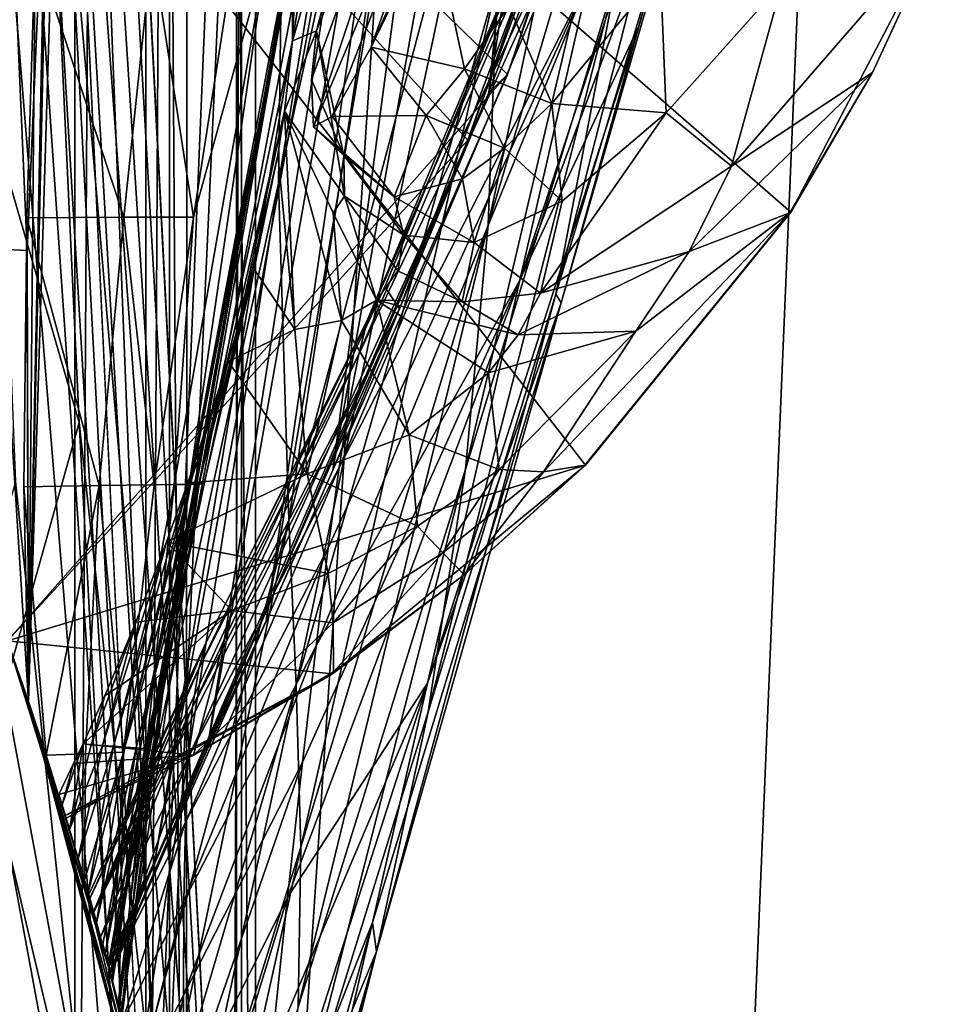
# Model space of a CAD drawing. Header units: metres. Extents: x -904 to 0, y -908 to 0.
# Tile 34 of 153: x -60 to -26, y -800 to -764. Entities that reach past the tile are written whole.
import ezdxf

# ---------------------------------------------------------------- set-up
doc = ezdxf.new("R2010")
doc.units = ezdxf.units.M

msp = doc.modelspace()

# ---------------------------------------------------------------- linework, layer by layer
at = {"layer": 'None012'}
for points in [[(-51.518902, -163.519562, 2063.059814), (-51.518902, -836.377136, 2063.059814), (-4.519207, -133.377289, 2063.059814)], [(-51.518902, -836.377136, 2063.059814), (-34.448139, -844.306091, 2063.059814), (-4.519207, -133.377289, 2063.059814)], [(-34.448139, -844.306091, 163.059708), (-51.518902, -836.377136, 163.059708), (-4.519207, -133.377289, 163.059708)], [(-4.519207, -133.377289, 163.059708), (-51.518902, -836.377136, 163.059708), (-51.518902, -163.519562, 163.059708)], [(-4.519207, -133.377289, 2063.059814), (-34.448139, -844.306091, 2063.059814), (-4.519207, -887.377258, 2063.059814)], [(-4.519207, -887.377258, 163.059708), (-34.448139, -844.306091, 163.059708), (-4.519207, -133.377289, 163.059708)], [(-51.518902, -836.377136, 163.059708), (-51.518902, -495.105316, 182.490662), (-51.518902, -163.519562, 163.059708)], [(-51.518902, -529.971802, 2043.136353), (-51.518902, -836.377136, 2063.059814), (-51.518902, -163.519562, 2063.059814)], [(-51.518902, -578.441589, 184.0103), (-51.518902, -495.105316, 182.490662), (-51.518902, -836.377136, 163.059708)], [(-51.518902, -529.971802, 2043.136353), (-51.518902, -597.166199, 2041.009888), (-51.518902, -836.377136, 2063.059814)], [(-51.518902, -661.575134, 188.995483), (-51.518902, -578.441589, 184.0103), (-51.518902, -836.377136, 163.059708)], [(-51.518902, -597.166199, 2041.009888), (-51.518902, -664.251099, 2036.626343), (-51.518902, -836.377136, 2063.059814)], [(-51.518902, -836.377136, 163.059708), (-51.518902, -744.290833, 197.420395), (-51.518902, -661.575134, 188.995483)], [(-51.518902, -836.377136, 2063.059814), (-51.518902, -664.251099, 2036.626343), (-51.518902, -731.150818, 2029.990601)], [(-38.148144, -724.344116, 1512.607178), (-42.403435, -766.37677, 1563.961304), (-33.535603, -709.313354, 1512.606567)], [(-42.403435, -766.37677, 1563.961304), (-37.204323, -752.493896, 1563.672852), (-33.535603, -709.313354, 1512.606567)], [(-42.440201, -737.342468, 1512.586548), (-48.161568, -780.30249, 1564.273438), (-38.148144, -724.344116, 1512.607178)], [(-48.161568, -780.30249, 1564.273438), (-42.403435, -766.37677, 1563.961304), (-38.148144, -724.344116, 1512.607178)], [(-50.06657, -763.456238, 1512.396606), (-43.142933, -727.233459, 1458.837891), (-50.159603, -769.724976, 1512.290527)], [(-43.142933, -727.233459, 1458.837891), (-42.75631, -735.71936, 1458.678223), (-50.159603, -769.724976, 1512.290527)], [(-60.147358, -786.601135, 619.08136), (-77.053406, -730.96405, 619.524048), (-38.850876, -780.125, 618.523682)], [(-77.053406, -730.96405, 619.524048), (-31.284773, -770.797302, 618.325562), (-38.850876, -780.125, 618.523682)], [(-77.053406, -730.96405, 619.524048), (-25.713488, -760.130737, 618.179688), (-31.284773, -770.797302, 618.325562)], [(-77.029442, -731.059204, 659.296692), (-43.17659, -768.136292, 660.183167), (-32.151726, -736.880066, 660.471863)], [(-77.029442, -731.059204, 659.296692), (-60.147358, -786.601135, 659.73877), (-43.17659, -768.136292, 660.183167)], [(-60.147358, -786.601135, 1566.078247), (-76.997208, -731.187134, 1566.519531), (-41.721039, -765.720886, 1565.595703)], [(-41.721039, -765.720886, 1565.595703), (-76.997208, -731.187134, 1566.519531), (-29.892569, -731.531494, 1565.286011)], [(-54.639091, -806.179321, 2019.829834), (-57.60709, -731.150818, 2029.990601), (-59.368553, -788.836304, 2022.436035)], [(-57.60709, -731.150818, 2029.990601), (-58.697273, -755.561157, 2027.002075), (-59.368553, -788.836304, 2022.436035)], [(-51.518902, -731.150818, 2029.990601), (-57.60709, -731.150818, 2029.990601), (-54.639091, -806.179321, 2019.829834)], [(-51.857319, -826.377136, 2016.598511), (-51.518902, -731.150818, 2029.990601), (-54.639091, -806.179321, 2019.829834)], [(-51.518902, -731.150818, 2029.990601), (-51.857319, -826.377136, 2016.598511), (-51.518902, -836.377136, 2063.059814)], [(-41.721039, -765.720886, 1565.595703), (-29.892569, -731.531494, 1565.286011), (-31.304676, -734.720276, 1563.336548)], [(-31.304676, -734.720276, 1563.336548), (-37.204323, -752.493896, 1563.672852), (-41.721039, -765.720886, 1565.595703)], [(-50.159603, -769.724976, 1512.290527), (-42.75631, -735.71936, 1458.678223), (-49.775978, -782.145752, 1512.014526)], [(-42.75631, -735.71936, 1458.678223), (-42.118557, -753.309204, 1458.262085), (-49.775978, -782.145752, 1512.014526)], [(-34.397087, -754.94989, 1235.038208), (-36.884186, -763.938843, 1291.016357), (-28.771908, -736.210815, 1235.203735)], [(-28.771908, -736.210815, 1235.203735), (-36.884186, -763.938843, 1291.016357), (-32.002575, -747.283875, 1291.293457)], [(-32.151726, -736.880066, 660.471863), (-43.17659, -768.136292, 660.183167), (-36.128426, -749.013123, 662.231018)], [(-44.380733, -743.043213, 1512.568237), (-50.618698, -785.863831, 1564.404785), (-42.440201, -737.342468, 1512.586548)], [(-50.618698, -785.863831, 1564.404785), (-48.161568, -780.30249, 1564.273438), (-42.440201, -737.342468, 1512.586548)], [(-36.167118, -750.144226, 1403.017212), (-42.428387, -771.265564, 1457.717163), (-35.38895, -738.380615, 1403.328003)], [(-42.428387, -771.265564, 1457.717163), (-42.099602, -762.271667, 1458.005737), (-35.38895, -738.380615, 1403.328003)], [(-38.738796, -762.229858, 1122.27124), (-41.262756, -773.305237, 1234.858765), (-30.516544, -740.563293, 1122.275757)], [(-41.262756, -773.305237, 1234.858765), (-34.397087, -754.94989, 1235.038208), (-30.516544, -740.563293, 1122.275757)], [(-54.391674, -807.381042, 206.19664), (-59.369106, -788.834717, 203.403824), (-58.293789, -741.228821, 197.045486)], [(-59.369106, -788.834717, 203.403824), (-59.118362, -761.075378, 199.554916), (-58.293789, -741.228821, 197.045486)], [(-54.391674, -807.381042, 206.19664), (-58.293789, -741.228821, 197.045486), (-51.518902, -744.290833, 197.420395)], [(-46.141464, -748.19281, 1512.544556), (-52.788399, -790.608582, 1564.519897), (-44.380733, -743.043213, 1512.568237)], [(-52.788399, -790.608582, 1564.519897), (-50.618698, -785.863831, 1564.404785), (-44.380733, -743.043213, 1512.568237)], [(-49.437557, -760.029907, 355.829773), (-49.64748, -764.479431, 382.370331), (-43.266453, -742.725403, 360.628571)], [(-43.266453, -742.725403, 360.628571), (-49.64748, -764.479431, 382.370331), (-48.754234, -764.107483, 399.004181)], [(-43.266453, -742.725403, 360.628571), (-48.754234, -764.107483, 399.004181), (-42.184574, -747.606567, 411.25824)], [(-51.518902, -826.377136, 209.241592), (-54.391674, -807.381042, 206.19664), (-51.518902, -744.290833, 197.420395)], [(-51.518902, -826.377136, 209.241592), (-51.518902, -744.290833, 197.420395), (-51.518902, -836.377136, 163.059708)], [(-35.726746, -759.825867, 1347.017578), (-39.942478, -773.817383, 1402.291626), (-32.66737, -745.377441, 1347.356445)], [(-39.942478, -773.817383, 1402.291626), (-37.67421, -761.990906, 1402.671875), (-32.66737, -745.377441, 1347.356445)], [(-36.884186, -763.938843, 1291.016357), (-39.739635, -774.133057, 1346.647705), (-32.002575, -747.283875, 1291.293457)], [(-32.002575, -747.283875, 1291.293457), (-39.739635, -774.133057, 1346.647705), (-35.726746, -759.825867, 1347.017578)], [(-48.754234, -764.107483, 399.004181), (-48.942719, -765.902832, 412.351929), (-42.184574, -747.606567, 411.25824)], [(-42.184574, -747.606567, 411.25824), (-48.942719, -765.902832, 412.351929), (-48.871204, -767.647949, 437.553009)], [(-42.184574, -747.606567, 411.25824), (-48.871204, -767.647949, 437.553009), (-42.3181, -752.13501, 462.151733)], [(-36.043053, -750.065002, 893.994568), (-35.719692, -748.137146, 778.19519), (-46.869392, -774.721619, 893.730957)], [(-35.719692, -748.137146, 778.19519), (-46.240086, -773.548706, 777.866516), (-46.869392, -774.721619, 893.730957)], [(-35.719692, -748.137146, 778.19519), (-36.128426, -749.013123, 662.231018), (-46.240086, -773.548706, 777.866516)], [(-47.692192, -752.776917, 1512.515503), (-54.719929, -794.711975, 1564.621704), (-46.141464, -748.19281, 1512.544556)], [(-54.719929, -794.711975, 1564.621704), (-52.788399, -790.608582, 1564.519897), (-46.141464, -748.19281, 1512.544556)], [(-36.128426, -749.013123, 662.231018), (-45.699844, -774.359009, 661.700562), (-46.240086, -773.548706, 777.866516)], [(-43.17659, -768.136292, 660.183167), (-45.699844, -774.359009, 661.700562), (-36.128426, -749.013123, 662.231018)], [(-47.202351, -776.02948, 951.293335), (-36.043053, -750.065002, 893.994568), (-46.869392, -774.721619, 893.730957)], [(-47.202351, -776.02948, 951.293335), (-37.030994, -754.654114, 1008.65741), (-36.043053, -750.065002, 893.994568)], [(-37.67421, -761.990906, 1402.671875), (-43.266304, -780.262939, 1457.396484), (-36.167118, -750.144226, 1403.017212)], [(-43.266304, -780.262939, 1457.396484), (-42.428387, -771.265564, 1457.717163), (-36.167118, -750.144226, 1403.017212)], [(-48.871204, -767.647949, 437.553009), (-48.177635, -767.267151, 462.802124), (-42.3181, -752.13501, 462.151733)], [(-42.3181, -752.13501, 462.151733), (-48.177635, -767.267151, 462.802124), (-46.743496, -764.715271, 488.272614)], [(-42.3181, -752.13501, 462.151733), (-46.743496, -764.715271, 488.272614), (-43.040825, -756.325439, 513.269653)], [(-37.204323, -752.493896, 1563.672852), (-42.403435, -766.37677, 1563.961304), (-41.721039, -765.720886, 1565.595703)], [(-48.948143, -756.808167, 1512.481201), (-56.187828, -797.931396, 1564.700195), (-47.692192, -752.776917, 1512.515503)], [(-56.187828, -797.931396, 1564.700195), (-54.719929, -794.711975, 1564.621704), (-47.692192, -752.776917, 1512.515503)], [(-49.775978, -782.145752, 1512.014526), (-42.118557, -753.309204, 1458.262085), (-49.512054, -788.228088, 1511.844482)], [(-42.118557, -753.309204, 1458.262085), (-42.099602, -762.271667, 1458.005737), (-49.512054, -788.228088, 1511.844482)], [(-47.551991, -777.846741, 1008.583862), (-47.924232, -780.20752, 1065.581543), (-37.030994, -754.654114, 1008.65741)], [(-37.030994, -754.654114, 1008.65741), (-47.924232, -780.20752, 1065.581543), (-38.738796, -762.229858, 1122.27124)], [(-47.202351, -776.02948, 951.293335), (-47.551991, -777.846741, 1008.583862), (-37.030994, -754.654114, 1008.65741)], [(-34.397087, -754.94989, 1235.038208), (-41.262756, -773.305237, 1234.858765), (-36.884186, -763.938843, 1291.016357)], [(-60.41288, -772.156982, 1972.321899), (-59.42276, -772.208191, 2024.78894), (-60.141026, -755.483398, 1973.981445)], [(-59.42276, -772.208191, 2024.78894), (-58.697273, -755.561157, 2027.002075), (-60.141026, -755.483398, 1973.981445)], [(-59.368553, -788.836304, 2022.436035), (-58.697273, -755.561157, 2027.002075), (-59.42276, -772.208191, 2024.78894)], [(-46.743496, -764.715271, 488.272614), (-44.482899, -760.014526, 513.374939), (-43.040825, -756.325439, 513.269653)], [(-56.63446, -797.778381, 1558.626709), (-56.434204, -798.56604, 1564.714233), (-48.948143, -756.808167, 1512.481201)], [(-50.06657, -763.456238, 1512.396606), (-56.63446, -797.778381, 1558.626709), (-48.948143, -756.808167, 1512.481201)], [(-56.434204, -798.56604, 1564.714233), (-56.187828, -797.931396, 1564.700195), (-48.948143, -756.808167, 1512.481201)], [(-49.64748, -764.479431, 382.370331), (-49.437557, -760.029907, 355.829773), (-49.647167, -761.132629, 355.932312)], [(-43.308372, -765.51416, 498.041168), (-44.482899, -760.014526, 513.374939), (-46.743496, -764.715271, 488.272614)], [(-41.670536, -763.201599, 511.794922), (-44.482899, -760.014526, 513.374939), (-43.308372, -765.51416, 498.041168)], [(-39.739635, -774.133057, 1346.647705), (-39.942478, -773.817383, 1402.291626), (-35.726746, -759.825867, 1347.017578)], [(-28.269217, -765.641357, 617.781982), (-25.757872, -760.188782, 617.787292), (-33.46207, -769.098328, 556.641113)], [(-25.757872, -760.188782, 617.787292), (-31.603685, -762.340027, 559.548889), (-33.46207, -769.098328, 556.641113)], [(-31.284773, -770.797302, 618.325562), (-25.713488, -760.130737, 618.179688), (-28.269217, -765.641357, 617.781982)], [(-25.713488, -760.130737, 618.179688), (-25.757872, -760.188782, 617.787292), (-28.269217, -765.641357, 617.781982)], [(-59.118362, -761.075378, 199.554916), (-59.435623, -770.999451, 200.885544), (-55.859333, -770.974304, 252.723526)], [(-59.435623, -770.999451, 200.885544), (-59.118362, -761.075378, 199.554916), (-59.369106, -788.834717, 203.403824)], [(-59.118362, -761.075378, 199.554916), (-55.859333, -770.974304, 252.723526), (-54.814293, -761.069214, 251.522186)], [(-54.814293, -761.069214, 251.522186), (-55.859333, -770.974304, 252.723526), (-53.292446, -770.980896, 304.715729)], [(-51.752598, -761.100952, 303.663177), (-54.814293, -761.069214, 251.522186), (-53.292446, -770.980896, 304.715729)], [(-53.292446, -770.980896, 304.715729), (-54.002312, -780.839905, 331.766052), (-50.580025, -761.11676, 329.784302)], [(-50.580025, -761.11676, 329.784302), (-54.002312, -780.839905, 331.766052), (-53.449905, -780.828613, 357.744537)], [(-53.449905, -780.828613, 357.744537), (-49.647167, -761.132629, 355.932312), (-50.580025, -761.11676, 329.784302)], [(-53.082306, -780.817322, 383.739746), (-49.647167, -761.132629, 355.932312), (-53.449905, -780.828613, 357.744537)], [(-51.752598, -761.100952, 303.663177), (-53.292446, -770.980896, 304.715729), (-50.580025, -761.11676, 329.784302)], [(-53.082306, -780.817322, 383.739746), (-49.64748, -764.479431, 382.370331), (-49.647167, -761.132629, 355.932312)], [(-49.512054, -788.228088, 1511.844482), (-42.099602, -762.271667, 1458.005737), (-49.336334, -794.204224, 1511.653198)], [(-42.099602, -762.271667, 1458.005737), (-42.428387, -771.265564, 1457.717163), (-49.336334, -794.204224, 1511.653198)], [(-38.738796, -762.229858, 1122.27124), (-48.329102, -783.167053, 1122.266479), (-48.77623, -786.776123, 1178.625977)], [(-41.262756, -773.305237, 1234.858765), (-38.738796, -762.229858, 1122.27124), (-48.77623, -786.776123, 1178.625977)], [(-47.924232, -780.20752, 1065.581543), (-48.329102, -783.167053, 1122.266479), (-38.738796, -762.229858, 1122.27124)], [(-39.942478, -773.817383, 1402.291626), (-44.641811, -789.209961, 1457.043457), (-37.67421, -761.990906, 1402.671875)], [(-44.641811, -789.209961, 1457.043457), (-43.266304, -780.262939, 1457.396484), (-37.67421, -761.990906, 1402.671875)], [(-36.080875, -761.959167, 535.995789), (-41.670536, -763.201599, 511.794922), (-40.089626, -766.782837, 509.644165)], [(-35.875694, -767.130005, 533.19458), (-36.080875, -761.959167, 535.995789), (-40.089626, -766.782837, 509.644165)], [(-31.603685, -762.340027, 559.548889), (-36.080875, -761.959167, 535.995789), (-35.875694, -767.130005, 533.19458)], [(-33.46207, -769.098328, 556.641113), (-31.603685, -762.340027, 559.548889), (-35.875694, -767.130005, 533.19458)], [(-40.089626, -766.782837, 509.644165), (-41.670536, -763.201599, 511.794922), (-43.308372, -765.51416, 498.041168)], [(-56.411865, -798.545044, 1553.963989), (-56.63446, -797.778381, 1558.626709), (-50.06657, -763.456238, 1512.396606)], [(-50.159603, -769.724976, 1512.290527), (-56.411865, -798.545044, 1553.963989), (-50.06657, -763.456238, 1512.396606)], [(-49.64748, -764.479431, 382.370331), (-49.934734, -767.066589, 398.511475), (-48.754234, -764.107483, 399.004181)], [(-48.754234, -764.107483, 399.004181), (-49.934734, -767.066589, 398.511475), (-47.725121, -770.204407, 427.638123)], [(-48.942719, -765.902832, 412.351929), (-48.754234, -764.107483, 399.004181), (-47.752602, -768.703613, 427.716797)], [(-47.752602, -768.703613, 427.716797), (-48.754234, -764.107483, 399.004181), (-47.725121, -770.204407, 427.638123)], [(-39.739635, -774.133057, 1346.647705), (-36.884186, -763.938843, 1291.016357), (-44.664509, -788.152039, 1346.246948)], [(-36.884186, -763.938843, 1291.016357), (-41.262756, -773.305237, 1234.858765), (-44.664509, -788.152039, 1346.246948)], [(-49.934734, -767.066589, 398.511475), (-49.64748, -764.479431, 382.370331), (-53.082306, -780.817322, 383.739746)], [(-46.743496, -764.715271, 488.272614), (-48.177635, -767.267151, 462.802124), (-44.720264, -767.226807, 484.151367)], [(-46.743496, -764.715271, 488.272614), (-44.720264, -767.226807, 484.151367), (-43.308372, -765.51416, 498.041168)], [(-44.720264, -767.226807, 484.151367), (-41.833057, -768.431458, 496.251923), (-43.308372, -765.51416, 498.041168)], [(-43.308372, -765.51416, 498.041168), (-41.833057, -768.431458, 496.251923), (-40.089626, -766.782837, 509.644165)], [(-56.35276, -798.875366, 1565.978882), (-60.147358, -786.601135, 1566.078247), (-41.721039, -765.720886, 1565.595703)], [(-41.721039, -765.720886, 1565.595703), (-42.403435, -766.37677, 1563.961304), (-56.35276, -798.875366, 1565.978882)], [(-48.871204, -767.647949, 437.553009), (-48.942719, -765.902832, 412.351929), (-47.752602, -768.703613, 427.716797)], [(-33.46207, -769.098328, 556.641113), (-35.026814, -772.246826, 555.187195), (-28.269217, -765.641357, 617.781982)], [(-35.026814, -772.246826, 555.187195), (-31.313095, -770.815674, 617.776672), (-28.269217, -765.641357, 617.781982)], [(-28.269217, -765.641357, 617.781982), (-31.313095, -770.815674, 617.776672), (-31.284773, -770.797302, 618.325562)], [(-42.403435, -766.37677, 1563.961304), (-48.161568, -780.30249, 1564.273438), (-56.35276, -798.875366, 1565.978882)], [(-41.833057, -768.431458, 496.251923), (-39.708961, -770.387207, 507.493408), (-40.089626, -766.782837, 509.644165)], [(-40.089626, -766.782837, 509.644165), (-39.708961, -770.387207, 507.493408), (-35.875694, -767.130005, 533.19458)], [(-52.899723, -780.80603, 409.74765), (-49.934734, -767.066589, 398.511475), (-53.082306, -780.817322, 383.739746)], [(-50.177612, -768.674927, 408.842926), (-49.934734, -767.066589, 398.511475), (-52.899723, -780.80603, 409.74765)], [(-49.934734, -767.066589, 398.511475), (-50.177612, -768.674927, 408.842926), (-49.553513, -775.123108, 452.341736)], [(-47.725121, -770.204407, 427.638123), (-49.934734, -767.066589, 398.511475), (-48.137726, -770.815979, 427.598785)], [(-49.934734, -767.066589, 398.511475), (-47.839607, -774.79187, 452.971344), (-48.137726, -770.815979, 427.598785)], [(-47.839607, -774.79187, 452.971344), (-49.934734, -767.066589, 398.511475), (-49.553513, -775.123108, 452.341736)], [(-48.177635, -767.267151, 462.802124), (-48.871204, -767.647949, 437.553009), (-45.896664, -770.230164, 455.489929)], [(-48.177635, -767.267151, 462.802124), (-45.896664, -770.230164, 455.489929), (-44.720264, -767.226807, 484.151367)], [(-44.720264, -767.226807, 484.151367), (-45.896664, -770.230164, 455.489929), (-43.382336, -769.558777, 482.73465)], [(-43.382336, -769.558777, 482.73465), (-41.833057, -768.431458, 496.251923), (-44.720264, -767.226807, 484.151367)], [(-39.708961, -770.387207, 507.493408), (-40.508709, -773.775452, 505.342682), (-35.875694, -767.130005, 533.19458)], [(-35.875694, -767.130005, 533.19458), (-40.508709, -773.775452, 505.342682), (-33.46207, -769.098328, 556.641113)], [(-48.871204, -767.647949, 437.553009), (-47.752602, -768.703613, 427.716797), (-45.896664, -770.230164, 455.489929)], [(-60.147358, -786.601135, 659.73877), (-56.414165, -798.641907, 659.836548), (-43.17659, -768.136292, 660.183167)], [(-43.17659, -768.136292, 660.183167), (-56.414165, -798.641907, 659.836548), (-45.699844, -774.359009, 661.700562)], [(-43.382336, -769.558777, 482.73465), (-42.944664, -771.908081, 481.317932), (-41.833057, -768.431458, 496.251923)], [(-42.944664, -771.908081, 481.317932), (-39.708961, -770.387207, 507.493408), (-41.833057, -768.431458, 496.251923)], [(-51.048695, -772.891479, 437.13739), (-50.177612, -768.674927, 408.842926), (-52.902496, -780.794739, 435.764252)], [(-52.902496, -780.794739, 435.764252), (-50.177612, -768.674927, 408.842926), (-52.899723, -780.80603, 409.74765)], [(-49.553513, -775.123108, 452.341736), (-50.177612, -768.674927, 408.842926), (-51.048695, -772.891479, 437.13739)], [(-45.896664, -770.230164, 455.489929), (-47.752602, -768.703613, 427.716797), (-45.535736, -771.645874, 454.86026)], [(-47.752602, -768.703613, 427.716797), (-47.725121, -770.204407, 427.638123), (-45.535736, -771.645874, 454.86026)], [(-40.508709, -773.775452, 505.342682), (-35.026814, -772.246826, 555.187195), (-33.46207, -769.098328, 556.641113)], [(-45.896664, -770.230164, 455.489929), (-42.944664, -771.908081, 481.317932), (-43.382336, -769.558777, 482.73465)], [(-55.389458, -802.92572, 1547.782959), (-56.411865, -798.545044, 1553.963989), (-50.159603, -769.724976, 1512.290527)], [(-49.775978, -782.145752, 1512.014526), (-55.389458, -802.92572, 1547.782959), (-50.159603, -769.724976, 1512.290527)], [(-48.137726, -770.815979, 427.598785), (-46.551662, -774.037537, 453.600983), (-47.725121, -770.204407, 427.638123)], [(-45.535736, -771.645874, 454.86026), (-47.725121, -770.204407, 427.638123), (-45.765175, -772.953369, 454.230621)], [(-47.725121, -770.204407, 427.638123), (-46.551662, -774.037537, 453.600983), (-45.765175, -772.953369, 454.230621)], [(-45.535736, -771.645874, 454.86026), (-42.944664, -771.908081, 481.317932), (-45.896664, -770.230164, 455.489929)], [(-40.508709, -773.775452, 505.342682), (-39.708961, -770.387207, 507.493408), (-42.944664, -771.908081, 481.317932)], [(-59.435623, -770.999451, 200.885544), (-59.538773, -780.915161, 202.265442), (-56.763744, -780.87384, 253.970428)], [(-59.538773, -780.915161, 202.265442), (-59.435623, -770.999451, 200.885544), (-59.369106, -788.834717, 203.403824)], [(-59.435623, -770.999451, 200.885544), (-56.763744, -780.87384, 253.970428), (-55.859333, -770.974304, 252.723526)], [(-55.859333, -770.974304, 252.723526), (-56.763744, -780.87384, 253.970428), (-54.73909, -780.851257, 305.808197)], [(-55.859333, -770.974304, 252.723526), (-54.73909, -780.851257, 305.808197), (-53.292446, -770.980896, 304.715729)], [(-53.292446, -770.980896, 304.715729), (-54.73909, -780.851257, 305.808197), (-54.002312, -780.839905, 331.766052)], [(-48.137726, -770.815979, 427.598785), (-47.839607, -774.79187, 452.971344), (-46.551662, -774.037537, 453.600983)], [(-36.990978, -775.186584, 553.733276), (-40.396099, -780.372925, 581.436523), (-31.313095, -770.815674, 617.776672)], [(-40.396099, -780.372925, 581.436523), (-38.873219, -780.123779, 617.766052), (-31.313095, -770.815674, 617.776672)], [(-31.313095, -770.815674, 617.776672), (-38.873219, -780.123779, 617.766052), (-31.284773, -770.797302, 618.325562)], [(-31.284773, -770.797302, 618.325562), (-38.873219, -780.123779, 617.766052), (-38.850876, -780.125, 618.523682)], [(-36.990978, -775.186584, 553.733276), (-31.313095, -770.815674, 617.776672), (-35.026814, -772.246826, 555.187195)], [(-49.336334, -794.204224, 1511.653198), (-42.428387, -771.265564, 1457.717163), (-49.42749, -800.103394, 1511.44043)], [(-42.428387, -771.265564, 1457.717163), (-43.266304, -780.262939, 1457.396484), (-49.42749, -800.103394, 1511.44043)], [(-45.765175, -772.953369, 454.230621), (-43.39238, -774.095215, 479.901245), (-45.535736, -771.645874, 454.86026)], [(-43.39238, -774.095215, 479.901245), (-42.944664, -771.908081, 481.317932), (-45.535736, -771.645874, 454.86026)], [(-43.39238, -774.095215, 479.901245), (-40.508709, -773.775452, 505.342682), (-42.944664, -771.908081, 481.317932)], [(-60.147358, -786.601135, 1970.921509), (-59.368553, -788.836304, 2022.436035), (-60.41288, -772.156982, 1972.321899)], [(-60.41288, -772.156982, 1972.321899), (-59.368553, -788.836304, 2022.436035), (-59.42276, -772.208191, 2024.78894)], [(-41.332321, -775.315735, 504.267303), (-35.026814, -772.246826, 555.187195), (-40.508709, -773.775452, 505.342682)], [(-41.332321, -775.315735, 504.267303), (-36.990978, -775.186584, 553.733276), (-35.026814, -772.246826, 555.187195)], [(-53.091026, -780.783447, 461.785583), (-52.007202, -776.304993, 461.527863), (-51.048695, -772.891479, 437.13739)], [(-53.091026, -780.783447, 461.785583), (-51.048695, -772.891479, 437.13739), (-52.902496, -780.794739, 435.764252)], [(-51.048695, -772.891479, 437.13739), (-52.007202, -776.304993, 461.527863), (-49.553513, -775.123108, 452.341736)], [(-45.765175, -772.953369, 454.230621), (-46.551662, -774.037537, 453.600983), (-43.39238, -774.095215, 479.901245)], [(-46.240086, -773.548706, 777.866516), (-45.699844, -774.359009, 661.700562), (-56.971512, -796.589844, 780.175415)], [(-46.240086, -773.548706, 777.866516), (-56.971512, -796.589844, 780.175415), (-52.810368, -786.617676, 893.592224)], [(-46.869392, -774.721619, 893.730957), (-46.240086, -773.548706, 777.866516), (-52.810368, -786.617676, 893.592224)], [(-44.664509, -788.152039, 1346.246948), (-41.262756, -773.305237, 1234.858765), (-49.823032, -796.056519, 1290.392456)], [(-41.262756, -773.305237, 1234.858765), (-49.272552, -791.065857, 1234.665405), (-49.823032, -796.056519, 1290.392456)], [(-49.272552, -791.065857, 1234.665405), (-41.262756, -773.305237, 1234.858765), (-48.77623, -786.776123, 1178.625977)], [(-39.739635, -774.133057, 1346.647705), (-46.543861, -798.046814, 1456.658325), (-39.942478, -773.817383, 1402.291626)], [(-46.543861, -798.046814, 1456.658325), (-44.641811, -789.209961, 1457.043457), (-39.942478, -773.817383, 1402.291626)], [(-43.39238, -774.095215, 479.901245), (-41.332321, -775.315735, 504.267303), (-40.508709, -773.775452, 505.342682)], [(-47.839607, -774.79187, 452.971344), (-45.338379, -778.999023, 501.041229), (-46.551662, -774.037537, 453.600983)], [(-44.664509, -788.152039, 1346.246948), (-46.696674, -796.983826, 1401.427246), (-39.739635, -774.133057, 1346.647705)], [(-46.696674, -796.983826, 1401.427246), (-46.543861, -798.046814, 1456.658325), (-39.739635, -774.133057, 1346.647705)], [(-46.551662, -774.037537, 453.600983), (-41.332321, -775.315735, 504.267303), (-43.39238, -774.095215, 479.901245)], [(-46.551662, -774.037537, 453.600983), (-45.338379, -778.999023, 501.041229), (-42.422241, -776.716919, 503.191956)], [(-46.551662, -774.037537, 453.600983), (-42.422241, -776.716919, 503.191956), (-41.332321, -775.315735, 504.267303)], [(-45.699844, -774.359009, 661.700562), (-56.421974, -798.612305, 661.125916), (-56.971512, -796.589844, 780.175415)], [(-56.414165, -798.641907, 659.836548), (-56.421974, -798.612305, 661.125916), (-45.699844, -774.359009, 661.700562)], [(-53.099331, -787.617188, 951.20459), (-47.202351, -776.02948, 951.293335), (-46.869392, -774.721619, 893.730957)], [(-46.869392, -774.721619, 893.730957), (-52.810368, -786.617676, 893.592224), (-53.099331, -787.617188, 951.20459)], [(-49.553513, -775.123108, 452.341736), (-49.106129, -780.434998, 498.890533), (-47.839607, -774.79187, 452.971344)], [(-49.106129, -780.434998, 498.890533), (-45.338379, -778.999023, 501.041229), (-47.839607, -774.79187, 452.971344)], [(-52.007202, -776.304993, 461.527863), (-49.106129, -780.434998, 498.890533), (-49.553513, -775.123108, 452.341736)], [(-42.422241, -776.716919, 503.191956), (-42.023643, -780.285767, 550.8255), (-36.990978, -775.186584, 553.733276)], [(-42.422241, -776.716919, 503.191956), (-36.990978, -775.186584, 553.733276), (-41.332321, -775.315735, 504.267303)], [(-42.023643, -780.285767, 550.8255), (-40.396099, -780.372925, 581.436523), (-36.990978, -775.186584, 553.733276)], [(-53.099331, -787.617188, 951.20459), (-53.321159, -789.039734, 1008.545166), (-47.202351, -776.02948, 951.293335)], [(-53.321159, -789.039734, 1008.545166), (-47.551991, -777.846741, 1008.583862), (-47.202351, -776.02948, 951.293335)], [(-53.502224, -780.768005, 495.890015), (-52.007202, -776.304993, 461.527863), (-53.401993, -780.772156, 487.807983)], [(-49.106129, -780.434998, 498.890533), (-52.007202, -776.304993, 461.527863), (-53.502224, -780.768005, 495.890015)], [(-53.401993, -780.772156, 487.807983), (-52.007202, -776.304993, 461.527863), (-53.091026, -780.783447, 461.785583)], [(-45.338379, -778.999023, 501.041229), (-42.023643, -780.285767, 550.8255), (-42.422241, -776.716919, 503.191956)], [(-47.924232, -780.20752, 1065.581543), (-47.551991, -777.846741, 1008.583862), (-53.480705, -790.91333, 1065.577026)], [(-53.480705, -790.91333, 1065.577026), (-47.551991, -777.846741, 1008.583862), (-53.321159, -789.039734, 1008.545166)], [(-45.338379, -778.999023, 501.041229), (-49.106129, -780.434998, 498.890533), (-45.035625, -782.374573, 549.371582)], [(-42.023643, -780.285767, 550.8255), (-45.338379, -778.999023, 501.041229), (-45.035625, -782.374573, 549.371582)], [(-60.147358, -786.601135, 619.08136), (-38.850876, -780.125, 618.523682), (-48.172256, -787.809021, 618.767761)], [(-56.35276, -798.875366, 1565.978882), (-48.161568, -780.30249, 1564.273438), (-50.618698, -785.863831, 1564.404785)], [(-48.333565, -784.115845, 547.917664), (-49.106129, -780.434998, 498.890533), (-54.286312, -782.948303, 513.912292)], [(-54.286312, -782.948303, 513.912292), (-49.106129, -780.434998, 498.890533), (-53.502224, -780.768005, 495.890015)], [(-48.329102, -783.167053, 1122.266479), (-47.924232, -780.20752, 1065.581543), (-53.586201, -793.283264, 1122.263916)], [(-53.586201, -793.283264, 1122.263916), (-47.924232, -780.20752, 1065.581543), (-53.480705, -790.91333, 1065.577026)], [(-49.42749, -800.103394, 1511.44043), (-43.266304, -780.262939, 1457.396484), (-49.810528, -805.92395, 1511.206421)], [(-43.266304, -780.262939, 1457.396484), (-44.641811, -789.209961, 1457.043457), (-49.810528, -805.92395, 1511.206421)], [(-49.106129, -780.434998, 498.890533), (-48.333565, -784.115845, 547.917664), (-45.035625, -782.374573, 549.371582)], [(-38.850876, -780.125, 618.523682), (-43.31411, -784.163452, 617.760681), (-48.172256, -787.809021, 618.767761)], [(-44.102707, -783.354187, 580.410461), (-42.023643, -780.285767, 550.8255), (-45.035625, -782.374573, 549.371582)], [(-44.102707, -783.354187, 580.410461), (-40.396099, -780.372925, 581.436523), (-42.023643, -780.285767, 550.8255)], [(-43.31411, -784.163452, 617.760681), (-40.396099, -780.372925, 581.436523), (-44.102707, -783.354187, 580.410461)], [(-38.873219, -780.123779, 617.766052), (-43.31411, -784.163452, 617.760681), (-38.850876, -780.125, 618.523682)], [(-38.873219, -780.123779, 617.766052), (-40.396099, -780.372925, 581.436523), (-43.31411, -784.163452, 617.760681)], [(-54.286312, -782.948303, 513.912292), (-53.502224, -780.768005, 495.890015), (-56.231785, -790.486145, 514.216003)], [(-56.231785, -790.486145, 514.216003), (-53.502224, -780.768005, 495.890015), (-55.814621, -790.513794, 488.289948)], [(-54.933731, -790.596741, 410.51767), (-53.082306, -780.817322, 383.739746), (-55.951141, -800.427979, 385.519623)], [(-55.951141, -800.427979, 385.519623), (-53.082306, -780.817322, 383.739746), (-53.449905, -780.828613, 357.744537)], [(-53.502224, -780.768005, 495.890015), (-53.401993, -780.772156, 487.807983), (-55.814621, -790.513794, 488.289948)], [(-55.814621, -790.513794, 488.289948), (-53.401993, -780.772156, 487.807983), (-53.091026, -780.783447, 461.785583)], [(-55.400185, -790.541443, 462.363922), (-55.814621, -790.513794, 488.289948), (-53.091026, -780.783447, 461.785583)], [(-55.400185, -790.541443, 462.363922), (-53.091026, -780.783447, 461.785583), (-52.902496, -780.794739, 435.764252)], [(-55.088791, -790.569092, 436.438812), (-55.400185, -790.541443, 462.363922), (-52.902496, -780.794739, 435.764252)], [(-55.088791, -790.569092, 436.438812), (-52.902496, -780.794739, 435.764252), (-52.899723, -780.80603, 409.74765)], [(-54.933731, -790.596741, 410.51767), (-55.088791, -790.569092, 436.438812), (-52.899723, -780.80603, 409.74765)], [(-52.899723, -780.80603, 409.74765), (-53.082306, -780.817322, 383.739746), (-54.933731, -790.596741, 410.51767)], [(-59.538773, -780.915161, 202.265442), (-58.714619, -790.808899, 216.719543), (-56.763744, -780.87384, 253.970428)], [(-59.538773, -780.915161, 202.265442), (-59.369106, -788.834717, 203.403824), (-58.714619, -790.808899, 216.719543)], [(-56.763744, -780.87384, 253.970428), (-58.714619, -790.808899, 216.719543), (-57.26926, -790.762573, 255.262222)], [(-56.763744, -780.87384, 253.970428), (-57.26926, -790.762573, 255.262222), (-55.870796, -790.707336, 306.940002)], [(-56.763744, -780.87384, 253.970428), (-55.870796, -790.707336, 306.940002), (-54.73909, -780.851257, 305.808197)], [(-54.002312, -780.839905, 331.766052), (-56.035023, -800.108582, 333.838989), (-53.449905, -780.828613, 357.744537)], [(-56.035023, -800.108582, 333.838989), (-55.93346, -800.507629, 359.758911), (-53.449905, -780.828613, 357.744537)], [(-54.002312, -780.839905, 331.766052), (-55.870796, -790.707336, 306.940002), (-56.035023, -800.108582, 333.838989)], [(-53.449905, -780.828613, 357.744537), (-55.93346, -800.507629, 359.758911), (-55.951141, -800.427979, 385.519623)], [(-54.73909, -780.851257, 305.808197), (-55.870796, -790.707336, 306.940002), (-54.002312, -780.839905, 331.766052)], [(-54.736965, -806.092834, 1546.174805), (-55.389458, -802.92572, 1547.782959), (-49.775978, -782.145752, 1512.014526)], [(-49.512054, -788.228088, 1511.844482), (-54.736965, -806.092834, 1546.174805), (-49.775978, -782.145752, 1512.014526)], [(-45.035625, -782.374573, 549.371582), (-48.333565, -784.115845, 547.917664), (-48.142914, -785.930054, 579.384399)], [(-45.035625, -782.374573, 549.371582), (-48.142914, -785.930054, 579.384399), (-44.102707, -783.354187, 580.410461)], [(-56.648903, -790.458496, 540.142029), (-55.420719, -785.904846, 539.970886), (-54.286312, -782.948303, 513.912292)], [(-56.648903, -790.458496, 540.142029), (-54.286312, -782.948303, 513.912292), (-56.231785, -790.486145, 514.216003)], [(-54.286312, -782.948303, 513.912292), (-55.420719, -785.904846, 539.970886), (-51.881485, -785.482239, 546.463806)], [(-51.881485, -785.482239, 546.463806), (-48.333565, -784.115845, 547.917664), (-54.286312, -782.948303, 513.912292)], [(-48.329102, -783.167053, 1122.266479), (-53.645538, -796.191284, 1178.58606), (-48.77623, -786.776123, 1178.625977)], [(-53.645538, -796.191284, 1178.58606), (-48.329102, -783.167053, 1122.266479), (-53.586201, -793.283264, 1122.263916)], [(-48.142914, -785.930054, 579.384399), (-48.136246, -787.739807, 617.755371), (-44.102707, -783.354187, 580.410461)], [(-48.136246, -787.739807, 617.755371), (-43.31411, -784.163452, 617.760681), (-44.102707, -783.354187, 580.410461)], [(-48.142914, -785.930054, 579.384399), (-48.333565, -784.115845, 547.917664), (-51.881485, -785.482239, 546.463806)], [(-43.31411, -784.163452, 617.760681), (-48.136246, -787.739807, 617.755371), (-48.172256, -787.809021, 618.767761)], [(-51.881485, -785.482239, 546.463806), (-56.559105, -788.630005, 566.023193), (-57.357571, -790.389038, 584.131409)], [(-51.881485, -785.482239, 546.463806), (-57.357571, -790.389038, 584.131409), (-53.291672, -790.816284, 617.750061)], [(-55.420719, -785.904846, 539.970886), (-56.559105, -788.630005, 566.023193), (-51.881485, -785.482239, 546.463806)], [(-53.291672, -790.816284, 617.750061), (-48.142914, -785.930054, 579.384399), (-51.881485, -785.482239, 546.463806)], [(-50.618698, -785.863831, 1564.404785), (-52.788399, -790.608582, 1564.519897), (-56.35276, -798.875366, 1565.978882)], [(-57.06612, -790.430908, 566.068054), (-55.420719, -785.904846, 539.970886), (-56.648903, -790.458496, 540.142029)], [(-56.559105, -788.630005, 566.023193), (-55.420719, -785.904846, 539.970886), (-57.06612, -790.430908, 566.068054)], [(-48.136246, -787.739807, 617.755371), (-48.142914, -785.930054, 579.384399), (-53.291672, -790.816284, 617.750061)], [(-60.147358, -786.601135, 1970.921509), (-60.147358, -786.601135, 1566.078247), (-59.368553, -788.836304, 2022.436035)], [(-60.147358, -786.601135, 1566.078247), (-56.35276, -798.875366, 1565.978882), (-59.368553, -788.836304, 2022.436035)], [(-60.147358, -786.601135, 659.73877), (-57.981873, -793.13562, 619.024658), (-56.414165, -798.641907, 659.836548)], [(-60.147358, -786.601135, 659.73877), (-60.147358, -786.601135, 619.08136), (-57.981873, -793.13562, 619.024658)], [(-57.981873, -793.13562, 619.024658), (-60.147358, -786.601135, 619.08136), (-48.172256, -787.809021, 618.767761)], [(-56.971512, -796.589844, 780.175415), (-57.152561, -795.94696, 892.871338), (-52.810368, -786.617676, 893.592224)], [(-52.810368, -786.617676, 893.592224), (-57.152561, -795.94696, 892.871338), (-57.109516, -796.098816, 948.331848)], [(-52.810368, -786.617676, 893.592224), (-57.109516, -796.098816, 948.331848), (-53.099331, -787.617188, 951.20459)], [(-48.77623, -786.776123, 1178.625977), (-53.645538, -796.191284, 1178.58606), (-53.664413, -799.663025, 1234.563354)], [(-49.272552, -791.065857, 1234.665405), (-48.77623, -786.776123, 1178.625977), (-53.664413, -799.663025, 1234.563354)], [(-57.109516, -796.098816, 948.331848), (-56.967785, -796.602966, 1005.51709), (-53.099331, -787.617188, 951.20459)], [(-53.099331, -787.617188, 951.20459), (-56.967785, -796.602966, 1005.51709), (-53.321159, -789.039734, 1008.545166)], [(-53.291672, -790.816284, 617.750061), (-58.013172, -793.034363, 617.376465), (-48.172256, -787.809021, 618.767761)], [(-58.013172, -793.034363, 617.376465), (-57.981873, -793.13562, 619.024658), (-48.172256, -787.809021, 618.767761)], [(-48.172256, -787.809021, 618.767761), (-48.136246, -787.739807, 617.755371), (-53.291672, -790.816284, 617.750061)], [(-54.085968, -809.424866, 1544.958252), (-54.736965, -806.092834, 1546.174805), (-49.512054, -788.228088, 1511.844482)], [(-49.336334, -794.204224, 1511.653198), (-54.085968, -809.424866, 1544.958252), (-49.512054, -788.228088, 1511.844482)], [(-50.428314, -801.746277, 1345.815063), (-51.087391, -808.125305, 1400.942871), (-44.664509, -788.152039, 1346.246948)], [(-51.087391, -808.125305, 1400.942871), (-46.696674, -796.983826, 1401.427246), (-44.664509, -788.152039, 1346.246948)], [(-50.428314, -801.746277, 1345.815063), (-44.664509, -788.152039, 1346.246948), (-49.823032, -796.056519, 1290.392456)], [(-57.357571, -790.389038, 584.131409), (-56.559105, -788.630005, 566.023193), (-57.06612, -790.430908, 566.068054)], [(-54.391674, -807.381042, 206.19664), (-58.714619, -790.808899, 216.719543), (-59.369106, -788.834717, 203.403824)], [(-59.368553, -788.836304, 2022.436035), (-56.35276, -798.875366, 1565.978882), (-55.389458, -802.92572, 1547.782959)], [(-55.389458, -802.92572, 1547.782959), (-54.736965, -806.092834, 1546.174805), (-59.368553, -788.836304, 2022.436035)], [(-54.736965, -806.092834, 1546.174805), (-54.639091, -806.179321, 2019.829834), (-59.368553, -788.836304, 2022.436035)], [(-56.967785, -796.602966, 1005.51709), (-56.715363, -797.518005, 1064.06189), (-53.321159, -789.039734, 1008.545166)], [(-53.321159, -789.039734, 1008.545166), (-56.715363, -797.518005, 1064.06189), (-53.480705, -790.91333, 1065.577026)], [(-49.810528, -805.92395, 1511.206421), (-44.641811, -789.209961, 1457.043457), (-46.543861, -798.046814, 1456.658325)], [(-57.707478, -791.118408, 591.994385), (-57.357571, -790.389038, 584.131409), (-58.134472, -792.639771, 592.75293)], [(-58.134472, -792.639771, 592.75293), (-57.357571, -790.389038, 584.131409), (-57.853207, -793.561951, 566.179077)], [(-57.357571, -790.389038, 584.131409), (-57.06612, -790.430908, 566.068054), (-57.853207, -793.561951, 566.179077)], [(-57.853207, -793.561951, 566.179077), (-57.06612, -790.430908, 566.068054), (-56.648903, -790.458496, 540.142029)], [(-57.537651, -794.626892, 540.265564), (-57.853207, -793.561951, 566.179077), (-56.648903, -790.458496, 540.142029)], [(-57.357571, -790.389038, 584.131409), (-57.707478, -791.118408, 591.994385), (-53.291672, -790.816284, 617.750061)], [(-57.537651, -794.626892, 540.265564), (-56.648903, -790.458496, 540.142029), (-56.231785, -790.486145, 514.216003)], [(-57.17728, -795.874573, 512.98999), (-57.537651, -794.626892, 540.265564), (-56.231785, -790.486145, 514.216003)], [(-57.17728, -795.874573, 512.98999), (-56.231785, -790.486145, 514.216003), (-55.814621, -790.513794, 488.289948)], [(-56.860287, -796.998169, 489.014801), (-57.17728, -795.874573, 512.98999), (-55.814621, -790.513794, 488.289948)], [(-56.860287, -796.998169, 489.014801), (-55.814621, -790.513794, 488.289948), (-55.400185, -790.541443, 462.363922)], [(-56.539242, -798.167847, 462.826935), (-56.860287, -796.998169, 489.014801), (-55.400185, -790.541443, 462.363922)], [(-56.539242, -798.167847, 462.826935), (-55.400185, -790.541443, 462.363922), (-55.088791, -790.569092, 436.438812)], [(-56.271492, -799.175232, 437.055542), (-56.539242, -798.167847, 462.826935), (-55.088791, -790.569092, 436.438812)], [(-52.788399, -790.608582, 1564.519897), (-54.719929, -794.711975, 1564.621704), (-56.35276, -798.875366, 1565.978882)], [(-56.271492, -799.175232, 437.055542), (-55.088791, -790.569092, 436.438812), (-54.933731, -790.596741, 410.51767)], [(-56.069546, -799.956604, 411.273193), (-56.271492, -799.175232, 437.055542), (-54.933731, -790.596741, 410.51767)], [(-56.069546, -799.956604, 411.273193), (-54.933731, -790.596741, 410.51767), (-55.951141, -800.427979, 385.519623)], [(-58.714619, -790.808899, 216.719543), (-57.307671, -795.415344, 255.888977), (-57.26926, -790.762573, 255.262222)], [(-57.307671, -795.415344, 255.888977), (-58.714619, -790.808899, 216.719543), (-54.391674, -807.381042, 206.19664)], [(-57.707478, -791.118408, 591.994385), (-58.251038, -792.264893, 604.851868), (-53.291672, -790.816284, 617.750061)], [(-58.251038, -792.264893, 604.851868), (-58.013172, -793.034363, 617.376465), (-53.291672, -790.816284, 617.750061)], [(-57.26926, -790.762573, 255.262222), (-57.307671, -795.415344, 255.888977), (-55.870796, -790.707336, 306.940002)], [(-57.307671, -795.415344, 255.888977), (-56.276531, -799.158325, 307.95694), (-55.870796, -790.707336, 306.940002)], [(-56.715363, -797.518005, 1064.06189), (-56.355392, -798.862305, 1122.019897), (-53.480705, -790.91333, 1065.577026)], [(-53.480705, -790.91333, 1065.577026), (-56.355392, -798.862305, 1122.019897), (-53.586201, -793.283264, 1122.263916)], [(-55.870796, -790.707336, 306.940002), (-56.276531, -799.158325, 307.95694), (-56.035023, -800.108582, 333.838989)], [(-58.251038, -792.264893, 604.851868), (-57.707478, -791.118408, 591.994385), (-58.134472, -792.639771, 592.75293)], [(-49.272552, -791.065857, 1234.665405), (-53.664413, -799.663025, 1234.563354), (-53.6469, -803.714966, 1290.221924)], [(-49.823032, -796.056519, 1290.392456), (-49.272552, -791.065857, 1234.665405), (-53.6469, -803.714966, 1290.221924)], [(-58.013172, -793.034363, 617.376465), (-58.251038, -792.264893, 604.851868), (-58.134472, -792.639771, 592.75293)], [(-58.013172, -793.034363, 617.376465), (-58.134472, -792.639771, 592.75293), (-57.981873, -793.13562, 619.024658)], [(-58.134472, -792.639771, 592.75293), (-57.853207, -793.561951, 566.179077), (-57.981873, -793.13562, 619.024658)], [(-57.981873, -793.13562, 619.024658), (-57.537651, -794.626892, 540.265564), (-56.414165, -798.641907, 659.836548)], [(-57.981873, -793.13562, 619.024658), (-57.853207, -793.561951, 566.179077), (-57.537651, -794.626892, 540.265564)], [(-56.355392, -798.862305, 1122.019897), (-55.908325, -800.613281, 1177.621948), (-53.586201, -793.283264, 1122.263916)], [(-53.586201, -793.283264, 1122.263916), (-55.908325, -800.613281, 1177.621948), (-53.645538, -796.191284, 1178.58606)], [(-53.466862, -812.766113, 1543.635498), (-54.085968, -809.424866, 1544.958252), (-49.336334, -794.204224, 1511.653198)], [(-49.42749, -800.103394, 1511.44043), (-53.466862, -812.766113, 1543.635498), (-49.336334, -794.204224, 1511.653198)], [(-56.414165, -798.641907, 659.836548), (-57.537651, -794.626892, 540.265564), (-57.17728, -795.874573, 512.98999)], [(-56.35276, -798.875366, 1565.978882), (-54.719929, -794.711975, 1564.621704), (-56.187828, -797.931396, 1564.700195)], [(-56.276531, -799.158325, 307.95694), (-57.307671, -795.415344, 255.888977), (-54.391674, -807.381042, 206.19664)], [(-57.17728, -795.874573, 512.98999), (-56.860287, -796.998169, 489.014801), (-56.414165, -798.641907, 659.836548)], [(-57.109516, -796.098816, 948.331848), (-57.152561, -795.94696, 892.871338), (-56.355392, -798.862305, 1122.019897)], [(-56.355392, -798.862305, 1122.019897), (-57.152561, -795.94696, 892.871338), (-56.971512, -796.589844, 780.175415)], [(-49.823032, -796.056519, 1290.392456), (-53.6469, -803.714966, 1290.221924), (-53.593525, -808.345764, 1345.587524)], [(-53.593525, -808.345764, 1345.587524), (-50.428314, -801.746277, 1345.815063), (-49.823032, -796.056519, 1290.392456)], [(-56.715363, -797.518005, 1064.06189), (-57.109516, -796.098816, 948.331848), (-56.355392, -798.862305, 1122.019897)], [(-56.715363, -797.518005, 1064.06189), (-56.967785, -796.602966, 1005.51709), (-57.109516, -796.098816, 948.331848)], [(-55.908325, -800.613281, 1177.621948), (-55.351414, -802.927307, 1234.45105), (-53.645538, -796.191284, 1178.58606)], [(-53.645538, -796.191284, 1178.58606), (-55.351414, -802.927307, 1234.45105), (-53.664413, -799.663025, 1234.563354)], [(-56.971512, -796.589844, 780.175415), (-56.421974, -798.612305, 661.125916), (-56.355392, -798.862305, 1122.019897)], [(-56.860287, -796.998169, 489.014801), (-56.539242, -798.167847, 462.826935), (-56.414165, -798.641907, 659.836548)], [(-51.087391, -808.125305, 1400.942871), (-51.796185, -815.168457, 1455.791382), (-46.696674, -796.983826, 1401.427246)], [(-51.796185, -815.168457, 1455.791382), (-48.943779, -806.716675, 1456.240967), (-46.696674, -796.983826, 1401.427246)], [(-46.696674, -796.983826, 1401.427246), (-48.943779, -806.716675, 1456.240967), (-46.543861, -798.046814, 1456.658325)], [(-56.434204, -798.56604, 1564.714233), (-56.63446, -797.778381, 1558.626709), (-56.411865, -798.545044, 1553.963989)], [(-56.414165, -798.641907, 659.836548), (-56.539242, -798.167847, 462.826935), (-56.271492, -799.175232, 437.055542)], [(-56.434204, -798.56604, 1564.714233), (-56.35276, -798.875366, 1565.978882), (-56.187828, -797.931396, 1564.700195)], [(-46.543861, -798.046814, 1456.658325), (-51.396046, -817.295654, 1510.674316), (-52.51511, -818.774902, 1537.645752)], [(-46.543861, -798.046814, 1456.658325), (-52.51511, -818.774902, 1537.645752), (-49.810528, -805.92395, 1511.206421)], [(-48.943779, -806.716675, 1456.240967), (-51.396046, -817.295654, 1510.674316), (-46.543861, -798.046814, 1456.658325)], [(-56.35276, -798.875366, 1565.978882), (-56.434204, -798.56604, 1564.714233), (-56.411865, -798.545044, 1553.963989)], [(-56.35276, -798.875366, 1565.978882), (-56.411865, -798.545044, 1553.963989), (-55.389458, -802.92572, 1547.782959)], [(-56.421974, -798.612305, 661.125916), (-56.414165, -798.641907, 659.836548), (-56.355392, -798.862305, 1122.019897)], [(-54.718361, -805.781311, 1290.164063), (-56.414165, -798.641907, 659.836548), (-54.391674, -807.381042, 206.19664)], [(-54.391674, -807.381042, 206.19664), (-56.414165, -798.641907, 659.836548), (-55.951141, -800.427979, 385.519623)], [(-56.414165, -798.641907, 659.836548), (-56.069546, -799.956604, 411.273193), (-55.951141, -800.427979, 385.519623)], [(-54.718361, -805.781311, 1290.164063), (-55.351414, -802.927307, 1234.45105), (-56.414165, -798.641907, 659.836548)], [(-55.351414, -802.927307, 1234.45105), (-55.908325, -800.613281, 1177.621948), (-56.414165, -798.641907, 659.836548)], [(-56.414165, -798.641907, 659.836548), (-55.908325, -800.613281, 1177.621948), (-56.355392, -798.862305, 1122.019897)], [(-56.271492, -799.175232, 437.055542), (-56.069546, -799.956604, 411.273193), (-56.414165, -798.641907, 659.836548)], [(-54.391674, -807.381042, 206.19664), (-56.035023, -800.108582, 333.838989), (-56.276531, -799.158325, 307.95694)], [(-55.351414, -802.927307, 1234.45105), (-54.718361, -805.781311, 1290.164063), (-53.664413, -799.663025, 1234.563354)], [(-53.664413, -799.663025, 1234.563354), (-54.718361, -805.781311, 1290.164063), (-53.6469, -803.714966, 1290.221924)]]:
    msp.add_3dface(points, dxfattribs=at)
at = {"layer": 'None012311'}
for points in [[(-16.196362, -882.851318, 163.059708), (-16.196362, -21.156561, 163.059708), (-53.480907, -243.617432, 163.059708)], [(-13.196362, -882.851318, 160.059708), (-51.007534, -245.042999, 160.059708), (-13.196362, -21.156561, 160.059708)], [(-53.480907, -243.617432, 163.059708), (-56.891579, -322.045685, 152.46283), (-53.546944, -840.303711, 163.059692)], [(-53.546944, -840.303711, 163.059692), (-16.196362, -882.851318, 163.059708), (-53.480907, -243.617432, 163.059708)], [(-51.007534, -245.042999, 160.059708), (-51.007534, -838.075195, 160.059708), (-54.858093, -322.842194, 149.223724)], [(-51.007534, -838.075195, 160.059708), (-51.007534, -245.042999, 160.059708), (-13.196362, -882.851318, 160.059708)], [(-56.891579, -322.045685, 152.46283), (-64.674286, -605.902954, 138.560638), (-53.546944, -840.303711, 163.059692)], [(-51.007534, -838.075195, 160.059708), (-63.065788, -604.837463, 134.984787), (-54.858093, -322.842194, 149.223724)], [(-51.007534, -838.075195, 160.059708), (-62.46085, -639.609985, 134.561142), (-63.065788, -604.837463, 134.984787)], [(-53.546944, -840.303711, 163.059692), (-64.674286, -605.902954, 138.560638), (-64.161247, -640.889221, 138.093735)], [(-61.602356, -674.37146, 134.137878), (-62.46085, -639.609985, 134.561142), (-51.007534, -838.075195, 160.059708)], [(-64.161247, -640.889221, 138.093735), (-63.425373, -675.867432, 137.600235), (-53.546944, -840.303711, 163.059692)], [(-60.490242, -709.117249, 133.714951), (-61.602356, -674.37146, 134.137878), (-51.007534, -838.075195, 160.059708)], [(-53.546944, -840.303711, 163.059692), (-63.425373, -675.867432, 137.600235), (-62.464626, -710.834961, 137.078491)], [(-51.007534, -838.075195, 160.059708), (-59.124294, -743.84259, 133.292358), (-60.490242, -709.117249, 133.714951)], [(-61.274471, -745.789429, 136.526566), (-53.546944, -840.303711, 163.059692), (-62.464626, -710.834961, 137.078491)], [(-57.504379, -778.543396, 132.870178), (-64.001221, -756.154663, 105.680656), (-59.124294, -743.84259, 133.292358)], [(-57.504379, -778.543396, 132.870178), (-59.124294, -743.84259, 133.292358), (-51.007534, -838.075195, 160.059708)], [(-53.546944, -840.303711, 163.059692), (-61.274471, -745.789429, 136.526566), (-59.849201, -780.727905, 135.942963)], [(-60.253998, -788.356567, 104.837425), (-64.001221, -756.154663, 105.680656), (-57.504379, -778.543396, 132.870178)], [(-55.630768, -813.215881, 132.448563), (-60.253998, -788.356567, 104.837425), (-57.504379, -778.543396, 132.870178)], [(-55.630768, -813.215881, 132.448563), (-57.504379, -778.543396, 132.870178), (-51.007534, -838.075195, 160.059708)], [(-62.76783, -791.182922, 107.764435), (-53.546944, -840.303711, 163.059692), (-59.849201, -780.727905, 135.942963)], [(-60.107147, -794.24054, 104.683342), (-60.253998, -788.356567, 104.837425), (-55.630768, -813.215881, 132.448563)], [(-62.76783, -791.182922, 107.764435), (-63.541237, -800.866882, 107.510857), (-53.546944, -840.303711, 163.059692)], [(-61.117683, -800.039001, 104.531509), (-60.107147, -794.24054, 104.683342), (-55.783974, -817.635498, 132.381241)], [(-55.783974, -817.635498, 132.381241), (-60.107147, -794.24054, 104.683342), (-55.630768, -813.215881, 132.448563)]]:
    msp.add_3dface(points, dxfattribs=at)
at = {"layer": 'None012312'}
for points in [[(-13.00234, -891.003967, 2065.280029), (-13.00234, -13.003942, 2065.280029), (-51.700359, -244.003937, 2065.280029)], [(-16.00234, -888.003967, 2063.023926), (-54.171215, -244.003937, 2063.023926), (-16.00234, -16.003942, 2063.023926)], [(-195.265991, -244.003937, 2167.144043), (-57.658901, -244.003937, 2075.415527), (-130.859543, -799.576477, 2124.210693)], [(-126.16481, -803.473694, 2124.567871), (-55.043732, -244.003937, 2077.158691), (-194.320099, -244.003937, 2170)], [(-130.859543, -799.576477, 2124.210693), (-57.658901, -244.003937, 2075.415527), (-95.010384, -822.552795, 2100.313965)], [(-126.16481, -803.473694, 2124.567871), (-83.638107, -829.801086, 2096.219727), (-55.043732, -244.003937, 2077.158691)], [(-57.658901, -244.003937, 2075.415527), (-57.658901, -841.640808, 2075.415527), (-95.010384, -822.552795, 2100.313965)], [(-83.638107, -829.801086, 2096.219727), (-55.043732, -844.028503, 2077.158691), (-55.043732, -244.003937, 2077.158691)], [(-57.658901, -244.003937, 2075.415527), (-54.171215, -244.003937, 2063.023926), (-57.658901, -841.640808, 2075.415527)], [(-54.171215, -244.003937, 2063.023926), (-54.171215, -849.639465, 2063.023926), (-57.658901, -841.640808, 2075.415527)], [(-55.043732, -244.003937, 2077.158691), (-55.043732, -844.028503, 2077.158691), (-51.700359, -244.003937, 2065.280029)], [(-55.043732, -844.028503, 2077.158691), (-51.700359, -851.731201, 2065.280029), (-51.700359, -244.003937, 2065.280029)], [(-54.171215, -849.639465, 2063.023926), (-54.171215, -244.003937, 2063.023926), (-16.00234, -888.003967, 2063.023926)], [(-51.700359, -244.003937, 2065.280029), (-51.700359, -851.731201, 2065.280029), (-13.00234, -891.003967, 2065.280029)]]:
    msp.add_3dface(points, dxfattribs=at)

doc.saveas('drawing.dxf')
